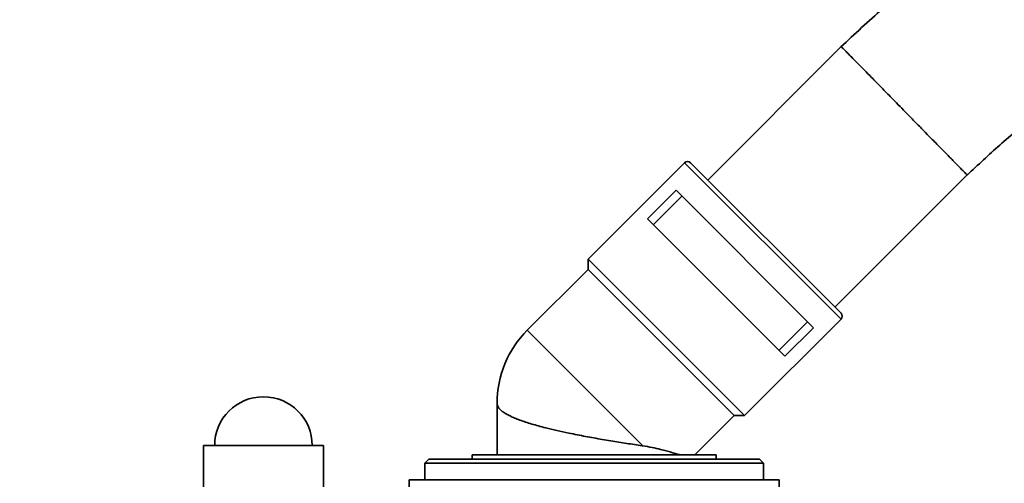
# Model space of a CAD drawing. Header units: millimetres. Extents: x 5 to 298, y 5 to 205.
# Tile 23 of 83: x 65 to 81, y 114 to 121. Entities that reach past the tile are written whole.
import ezdxf

# ---------------------------------------------------------------- set-up
doc = ezdxf.new("R2010")
doc.units = ezdxf.units.MM
doc.layers.add('图框', color=7, linetype='Continuous')
doc.styles.add('SLDTEXTSTYLE1', font='TXT', dxfattribs={"width": 0.7})
doc.dimstyles.new('SLDDIMSTYLE4', dxfattribs={"dimtxt": 3.5, "dimasz": 3.5, "dimexe": 0, "dimexo": 0.0625, "dimgap": 0.875, "dimtad": 2, "dimlfac": 15, "dimrnd": 1e-09, "dimzin": 12, "dimdsep": 46, "dimtxsty": 'SLDTEXTSTYLE1', "dimsah": 1, "dimcen": 0.09, "dimadec": 0, "dimazin": 3, "dimtfac": 1, "dimtofl": 0, "dimtmove": 0, "dimatfit": 3, "dimfxl": 0, "dimfrac": 2, "dimtolj": 1, "dimtzin": 12, "dimarcsym": 0})

# ---------------------------------------------------------------- blocks, each defined once
blk = doc.blocks.new('_D_11')
at = {"layer": '图框'}
for p, q in [((48.739, 136.568), (29.906, 136.568)), ((30.906, 70.862), (30.906, 136.568)), ((107.973, 70.862), (29.906, 70.862))]:
    blk.add_line(p, q, dxfattribs=at)
for points in [[(30.906, 136.568), (30.367, 133.068), (31.444, 133.068)], [(30.906, 70.862), (31.444, 74.362), (30.367, 74.362)]]:
    blk.add_solid(points, dxfattribs=at)
at = {"layer": '图框', "insert": (26.394, 103.558), "char_height": 3.5, "attachment_point": 1, "rotation": 90, "style": 'SLDTEXTSTYLE1'}
blk.add_mtext('B', dxfattribs=at)

msp = doc.modelspace()

# ---------------------------------------------------------------- linework, layer by layer
at = {"color": 7, "linetype": 'Continuous', "lineweight": 35}
for p, q in [((78.523865, 120.9304065), (76.3715162, 118.7780577)), ((75.9976735, 119.0576195), (74.4420386, 117.5019846)), ((76.0919544, 119.0576195), (78.5196877, 116.6298862)), ((78.4221259, 116.7274481), (80.5543552, 118.8596774)), ((75.3968589, 118.150392), (75.8588354, 118.6123684)), ((75.8588354, 118.6123684), (78.0744366, 116.3967672)), ((75.4917567, 118.0554943), (75.9537331, 118.5174707)), ((75.3968589, 118.150392), (77.6124602, 115.9347908)), ((74.4420386, 117.5019846), (74.4420386, 117.336993)), ((74.4420386, 117.5019846), (76.9640528, 114.9799704)), ((74.4420386, 117.336993), (73.4607026, 116.355657)), ((74.4420386, 117.336993), (76.7990612, 114.9799704)), ((76.9640528, 114.9799704), (78.5196877, 116.5356053)), ((77.5175624, 116.0296885), (77.9795389, 116.4916649)), ((77.6124602, 115.9347908), (78.0744366, 116.3967672)), ((72.9725472, 115.1771457), (72.9725472, 114.3438124)), ((76.1629032, 114.3438124), (76.7990612, 114.9799704)), ((76.7990612, 114.9799704), (76.9640528, 114.9799704)), ((68.2392139, 114.4951457), (68.2392139, 113.8284791)), ((68.2392139, 114.4951457), (70.172487, 114.4951457)), ((70.1725472, 113.8284791), (70.1725472, 114.4951457)), ((72.5725472, 114.3438124), (72.5725472, 114.2771457)), ((72.5725472, 114.3438124), (76.5058806, 114.3438124)), ((76.5058806, 114.2771457), (76.5058806, 114.3438124)), ((71.8725472, 114.2771457), (71.8058806, 114.2104791)), ((71.8058806, 114.2104791), (71.8058806, 113.9438124)), ((71.8715631, 114.2104791), (71.8058806, 114.2104791)), ((77.2725472, 114.2104791), (71.8715631, 114.2104791)), ((71.8725472, 114.2771457), (71.9366278, 114.2771457)), ((71.9366278, 114.2771457), (77.2058806, 114.2771457)), ((77.2725472, 114.2104791), (77.2058806, 114.2771457)), ((77.2725472, 113.9438124), (77.2725472, 114.2104791)), ((71.5558806, 113.9438124), (71.5558806, 113.8284791)), ((71.5558806, 113.9438124), (77.5225472, 113.9438124)), ((77.5225472, 113.8284791), (77.5225472, 113.9438124))]:
    msp.add_line(p, q, dxfattribs=at)
at = {"color": 8, "linetype": 'Continuous', "lineweight": 35}
for p, q in [((75.9976735, 119.0576195), (78.5196877, 116.5356053)), ((73.4607026, 116.355657), (75.3251604, 114.4911992))]:
    msp.add_line(p, q, dxfattribs=at)
at = {"color": 7, "linetype": 'Continuous', "lineweight": 35}
for centre, radius, start, end in [((76.044814, 119.0104791), 0.0666667, 45, 135), ((78.4725472, 116.5827458), 0.0666667, 315, 45), ((74.6392139, 115.1771457), 1.6666667, 135, 179.99332151), ((69.2058806, 114.4951457), 0.7866667, 0, 180)]:
    msp.add_arc(centre, radius, start, end, dxfattribs=at)
for points, knots in [([(117.9895109, 106.6432411), (117.9752738, 106.9816068), (117.9473786, 107.6445792), (117.8619993, 108.615568), (117.7498407, 109.5421691), (117.6115027, 110.4242322), (117.4511623, 111.2624262), (117.2718569, 112.057489), (117.0542322, 112.8968926), (116.7939251, 113.7688255), (116.4874022, 114.6610468), (116.1698664, 115.4800514), (115.8455766, 116.2325989), (115.5198545, 116.9206284), (115.1977146, 117.5461405), (114.8859609, 118.107808), (114.581701, 118.6206111), (114.1787714, 119.2591907), (113.6462745, 120.0315487), (112.974643, 120.8979148), (112.2709543, 121.7088502), (111.539585, 122.4644339), (110.7587216, 123.1853315), (109.9321189, 123.8643043), (109.0648137, 124.4951825), (108.1609674, 125.0738147), (107.2220809, 125.5984162), (106.250541, 126.0664352), (105.2503686, 126.476612), (104.1415998, 126.8594826), (102.9225126, 127.1991185), (101.5940002, 127.480048), (100.248817, 127.6819101), (98.8959864, 127.8081913), (97.5524373, 127.8624704), (96.2352007, 127.8502938), (94.9574288, 127.7790724), (93.9412313, 127.6777908), (93.1753981, 127.5780815), (92.6467652, 127.4995346), (92.1101588, 127.4101012), (91.5397904, 127.3043739), (90.9152142, 127.1756553), (90.2299033, 127.0185787), (89.4865662, 126.8291882), (88.6841764, 126.6019524), (87.8546005, 126.3408834), (87.0041274, 126.0449741), (86.1391282, 125.7137573), (85.2389351, 125.3342572), (84.3085279, 124.9020778), (83.4498668, 124.4618186), (82.6688902, 124.0249706), (81.9697098, 123.6036353), (81.2676919, 123.1467706), (80.5661513, 122.6526513), (79.8697254, 122.1185053), (79.1804791, 121.5455276), (78.740195, 121.1329694), (78.5180511, 120.9248145)], [0, 0, 0, 0, 0.0189505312, 0.0371304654, 0.0545312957, 0.0711760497, 0.0870860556, 0.1022810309, 0.1167792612, 0.1356070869, 0.1531893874, 0.1695610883, 0.1847532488, 0.1990379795, 0.2121534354, 0.2241212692, 0.2349823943, 0.2455180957, 0.266373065, 0.2874544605, 0.306832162, 0.3264309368, 0.3462734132, 0.3662743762, 0.3862606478, 0.4062577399, 0.4262979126, 0.4464124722, 0.4665707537, 0.4867597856, 0.5120253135, 0.5373397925, 0.5627041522, 0.5881061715, 0.6133397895, 0.6379211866, 0.6617971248, 0.6849348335, 0.6950534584, 0.7050151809, 0.7148416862, 0.7254961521, 0.7374764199, 0.7505265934, 0.764839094, 0.7804000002, 0.7971905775, 0.8135015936, 0.83078614, 0.8490168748, 0.8681616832, 0.8881843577, 0.9030023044, 0.9182324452, 0.9338590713, 0.9498666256, 0.9662402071, 0.982966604, 1, 1, 1, 1]), ([(80.554863, 118.8590693), (80.7285776, 119.0219613), (81.0813427, 119.3527485), (81.6375993, 119.8172165), (82.2086188, 120.2589701), (82.7837924, 120.6691454), (83.3585395, 121.0494425), (83.9294181, 121.4008405), (84.5595607, 121.7628036), (85.2438782, 122.126026), (85.9758033, 122.4818474), (86.6762974, 122.7947107), (87.393863, 123.0901328), (88.1163033, 123.3623746), (88.8312418, 123.60744), (89.4902042, 123.8139787), (90.2402007, 124.0292636), (91.1148362, 124.2516683), (92.1742756, 124.4790926), (93.2991244, 124.6729435), (94.4871161, 124.8240317), (95.6868668, 124.9216533), (96.8927453, 124.9630157), (98.0988621, 124.9453408), (99.2992992, 124.8657939), (100.4880616, 124.7215468), (101.659236, 124.5103173), (102.8069291, 124.2296766), (103.9249852, 123.8770236), (105.0076419, 123.4495902), (105.9802169, 122.9766421), (106.8412967, 122.4808639), (107.5914563, 121.985959), (108.2899175, 121.4640849), (108.9370756, 120.9217602), (109.4511338, 120.4423671), (109.8506773, 120.0389977), (110.1522188, 119.7173706), (110.4529773, 119.3788137), (110.7658851, 119.0061922), (111.0983479, 118.5848129), (111.448776, 118.1090999), (111.8129727, 117.5760489), (112.1881964, 116.9793004), (112.5564272, 116.3373753), (112.9135584, 115.6514755), (113.2558619, 114.9230537), (113.5884852, 114.1293103), (113.9057879, 113.2673355), (114.19443, 112.3570188), (114.4507114, 111.3996598), (114.6711347, 110.3966869), (114.8202134, 109.527825), (114.917626, 108.8128016), (114.9792425, 108.269235), (115.0293692, 107.7100936), (115.0674556, 107.1534268), (115.0817474, 106.7828788), (115.0886403, 106.6041667)], [0, 0, 0, 0, 0.0152517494, 0.0309719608, 0.0463967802, 0.0614890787, 0.0762130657, 0.0905347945, 0.1044226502, 0.1227568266, 0.1401497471, 0.1565440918, 0.1718921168, 0.1898512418, 0.205988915, 0.220297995, 0.2340822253, 0.2559669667, 0.2780925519, 0.3034763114, 0.329059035, 0.3547787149, 0.380554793, 0.406319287, 0.4320142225, 0.45758309, 0.4829855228, 0.5082011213, 0.5332154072, 0.5580247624, 0.5826943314, 0.6024185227, 0.6216328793, 0.6402275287, 0.6582385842, 0.6756928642, 0.6852315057, 0.6946027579, 0.7039301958, 0.7142363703, 0.7257668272, 0.7383061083, 0.7520767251, 0.7671114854, 0.7834487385, 0.7994672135, 0.8166337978, 0.8349890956, 0.8545782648, 0.8754513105, 0.8961396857, 0.918041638, 0.9412089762, 0.952586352, 0.9642636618, 0.9762473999, 0.9885443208, 1, 1, 1, 1]), ([(78.5245134, 120.9297581), (78.5243176, 120.9299577), (78.5233601, 120.930934), (78.5289012, 120.9252843), (78.5415715, 120.9123654), (78.5628133, 120.8907067), (78.5862578, 120.8668021), (78.6221988, 120.8301559), (78.6750252, 120.7762929), (78.7413536, 120.7086629), (78.8175048, 120.6310173), (78.9018289, 120.5450386), (78.9953487, 120.4496836), (79.0953941, 120.347675), (79.2005385, 120.2404673), (79.3106697, 120.1281749), (79.4233132, 120.0133209), (79.4939526, 119.9412953), (79.5359215, 119.8985027), (79.5392139, 119.8951457)], [0, 0, 0, 0, 0.0126822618, 0.0620282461, 0.1346823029, 0.174358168, 0.2274872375, 0.276835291, 0.3494924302, 0.4375804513, 0.4914697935, 0.5642597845, 0.6523497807, 0.70624028, 0.7790317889, 0.8671217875, 0.921012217, 0.9938035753, 1, 1, 1, 1]), ([(80.5537069, 118.8603257), (80.5539026, 118.8601261), (80.5548597, 118.8591493), (80.5493211, 118.8648012), (80.5366562, 118.877725), (80.515423, 118.899392), (80.4919877, 118.9233056), (80.4560605, 118.9599653), (80.4032533, 119.0138473), (80.3369471, 119.0814995), (80.260819, 119.1591684), (80.1765183, 119.2451706), (80.0830206, 119.3405479), (79.982995, 119.4425763), (79.8778675, 119.5498012), (79.7677488, 119.6621063), (79.6551128, 119.7769683), (79.5844753, 119.848996), (79.5425063, 119.8917888), (79.5392139, 119.8951457)], [0, 0, 0, 0, 0.0126808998, 0.0620267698, 0.1346806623, 0.174356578, 0.2274857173, 0.2768338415, 0.349491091, 0.4375793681, 0.4914688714, 0.5642590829, 0.6523492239, 0.706239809, 0.7790314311, 0.8671215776, 0.921012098, 0.9938035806, 1, 1, 1, 1]), ([(72.9725472, 115.1771457), (72.9725518, 115.1764644), (72.9726318, 115.1645258), (72.9770963, 115.1412418), (72.9951009, 115.1071237), (73.0250772, 115.0727187), (73.066633, 115.0385803), (73.1190033, 115.0049325), (73.1818086, 114.9716664), (73.2557666, 114.9383674), (73.3394421, 114.905616), (73.4315377, 114.8736235), (73.5315981, 114.8422792), (73.6406752, 114.8111581), (73.7752378, 114.7758911), (73.9383989, 114.7369459), (74.1105742, 114.6996486), (74.2657863, 114.6683447), (74.4001441, 114.6426118), (74.5345567, 114.6180422), (74.6706909, 114.594212), (74.8490777, 114.5642166), (75.023714, 114.5364244), (75.1900517, 114.5111016), (75.2760064, 114.4983721), (75.3204149, 114.4918917), (75.3251604, 114.4911992)], [0, 0, 0, 0, 0.0024864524, 0.043569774, 0.0849377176, 0.1272036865, 0.1697803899, 0.2108638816, 0.2522336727, 0.2945086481, 0.3370976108, 0.378040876, 0.4192713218, 0.4614114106, 0.5038676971, 0.56503957, 0.6272058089, 0.6693503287, 0.7097195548, 0.7503759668, 0.7914799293, 0.8331991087, 0.9132088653, 0.9538336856, 0.995066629, 1, 1, 1, 1]), ([(75.9274433, 114.3438124), (75.9063128, 114.3502884), (75.8639017, 114.3632865), (75.7880033, 114.3855921), (75.7030878, 114.4094256), (75.5992985, 114.4364143), (75.4752887, 114.4659833), (75.375416, 114.4827582), (75.3251604, 114.4911992)], [0, 0, 0, 0, 0.14771186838, 0.29647283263, 0.44846785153, 0.60155541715, 0.7995044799, 1, 1, 1, 1])]:
    msp.add_open_spline(points, degree=3, knots=knots, dxfattribs=at)

# ---------------------------------------------------------------- dimensions: what is measured, and where the dimension line sits
at = {"layer": '图框'}
dim = msp.add_linear_dim(base=(30.9058806, 136.5684791), p1=(108.9725472, 70.8618124), p2=(49.7392139, 136.5684791), angle=90, text='B', dimstyle='SLDDIMSTYLE4', dxfattribs=at)
dim.commit()
dim.dimension.update_dxf_attribs({"geometry": '_D_11', "text_midpoint": (30.9058806, 104.3236708), "dimtype": 160})

doc.saveas('drawing.dxf')
